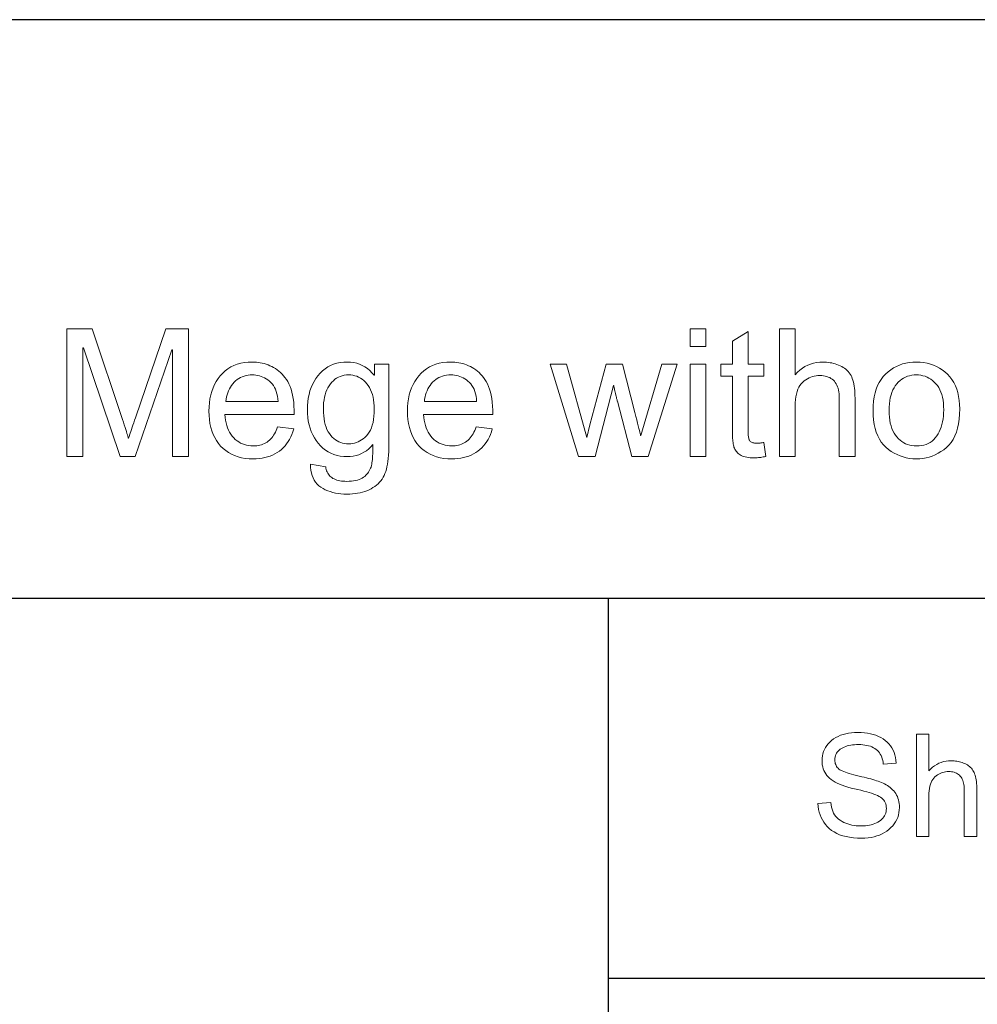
# Model space of a CAD drawing. Extents: x 0 to 841, y 0 to 594.
# Tile 24 of 88: x 519 to 556, y 64 to 103. Entities that reach past the tile are written whole.
import ezdxf

# ---------------------------------------------------------------- set-up
doc = ezdxf.new("R2010")
doc.units = 0

msp = doc.modelspace()

# ---------------------------------------------------------------- linework, layer by layer
at = {"color": 7, "lineweight": 25}
for p, q in [((821, 102.684), (458.29, 102.684)), ((458.29, 80.055), (821, 80.055)), ((541.588, 80.055), (541.588, 33.882)), ((541.588, 65.178), (821, 65.178))]:
    msp.add_line(p, q, dxfattribs=at)
at = {"color": 7, "lineweight": 13}
for points in [[(525.156, 85.588), (524.529, 85.588), (524.529, 89.773), (524.515, 89.773), (523.076, 85.588), (522.482, 85.588), (521.05, 89.841), (521.029, 89.841), (521.029, 85.588), (520.402, 85.588), (520.402, 90.588), (521.391, 90.588), (522.574, 87.047), (522.612, 86.934), (522.647, 86.829), (522.678, 86.733), (522.706, 86.646), (522.73, 86.567), (522.751, 86.498), (522.769, 86.437), (522.784, 86.385), (522.795, 86.342), (522.803, 86.307), (522.816, 86.307), (522.836, 86.368), (522.857, 86.432), (522.879, 86.501), (522.903, 86.575), (522.929, 86.653), (522.956, 86.735), (522.985, 86.822), (523.016, 86.913), (523.048, 87.009), (523.082, 87.109), (524.276, 90.588), (525.156, 90.588)], [(545.408, 89.892), (544.795, 89.892), (544.795, 90.588), (545.408, 90.588)], [(551.244, 85.588), (550.627, 85.588), (550.627, 87.873), (550.625, 87.959), (550.619, 88.041), (550.61, 88.119), (550.596, 88.192), (550.579, 88.261), (550.558, 88.325), (550.533, 88.385), (550.505, 88.44), (550.472, 88.491), (550.436, 88.538), (550.396, 88.58), (550.352, 88.618), (550.304, 88.651), (550.253, 88.68), (550.198, 88.704), (550.139, 88.724), (550.076, 88.74), (550.01, 88.751), (549.94, 88.757), (549.866, 88.76), (549.792, 88.757), (549.719, 88.749), (549.648, 88.736), (549.579, 88.718), (549.511, 88.694), (549.445, 88.666), (549.38, 88.632), (549.317, 88.593), (549.256, 88.548), (549.196, 88.499), (549.14, 88.442), (549.09, 88.378), (549.046, 88.305), (549.007, 88.224), (548.975, 88.135), (548.948, 88.038), (548.927, 87.932), (548.913, 87.818), (548.904, 87.696), (548.901, 87.566), (548.901, 85.588), (548.287, 85.588), (548.287, 90.588), (548.901, 90.588), (548.901, 88.794), (548.99, 88.888), (549.084, 88.972), (549.183, 89.046), (549.285, 89.11), (549.392, 89.165), (549.503, 89.209), (549.619, 89.244), (549.739, 89.268), (549.864, 89.283), (549.992, 89.288), (550.062, 89.287), (550.132, 89.282), (550.2, 89.275), (550.268, 89.265), (550.336, 89.252), (550.403, 89.237), (550.469, 89.218), (550.535, 89.197), (550.6, 89.172), (550.664, 89.145), (550.727, 89.115), (550.785, 89.082), (550.839, 89.045), (550.89, 89.006), (550.937, 88.963), (550.98, 88.918), (551.02, 88.869), (551.055, 88.818), (551.087, 88.763), (551.115, 88.705), (551.139, 88.643), (551.161, 88.577), (551.181, 88.506), (551.197, 88.431), (551.212, 88.35), (551.223, 88.265), (551.232, 88.176), (551.239, 88.082), (551.243, 87.983), (551.244, 87.88)], [(547.758, 85.594), (547.705, 85.584), (547.653, 85.575), (547.602, 85.567), (547.554, 85.56), (547.507, 85.554), (547.462, 85.549), (547.418, 85.545), (547.376, 85.542), (547.336, 85.54), (547.298, 85.54), (547.22, 85.541), (547.146, 85.546), (547.076, 85.553), (547.011, 85.563), (546.95, 85.575), (546.894, 85.591), (546.841, 85.609), (546.794, 85.631), (546.75, 85.655), (546.711, 85.681), (546.676, 85.711), (546.643, 85.741), (546.614, 85.773), (546.587, 85.807), (546.563, 85.842), (546.542, 85.879), (546.524, 85.917), (546.508, 85.957), (546.496, 85.998), (546.486, 86.041), (546.478, 86.087), (546.471, 86.135), (546.465, 86.188), (546.46, 86.243), (546.456, 86.302), (546.452, 86.365), (546.449, 86.43), (546.447, 86.5), (546.446, 86.572), (546.445, 86.648), (546.445, 88.732), (545.999, 88.732), (545.999, 89.206), (546.445, 89.206), (546.445, 90.107), (547.059, 90.479), (547.059, 89.206), (547.673, 89.206), (547.673, 88.732), (547.059, 88.732), (547.059, 86.614), (547.06, 86.561), (547.061, 86.511), (547.064, 86.465), (547.068, 86.421), (547.073, 86.381), (547.079, 86.344), (547.087, 86.31), (547.095, 86.279), (547.105, 86.252), (547.115, 86.227), (547.128, 86.205), (547.145, 86.186), (547.165, 86.169), (547.188, 86.154), (547.215, 86.141), (547.245, 86.131), (547.279, 86.123), (547.316, 86.117), (547.356, 86.114), (547.4, 86.113), (547.427, 86.113), (547.454, 86.114), (547.481, 86.115), (547.508, 86.117), (547.535, 86.12), (547.562, 86.123), (547.59, 86.126), (547.617, 86.13), (547.645, 86.135), (547.673, 86.14)], [(529.3, 87.242), (526.589, 87.242), (526.599, 87.125), (526.614, 87.013), (526.635, 86.907), (526.661, 86.807), (526.693, 86.712), (526.73, 86.623), (526.772, 86.54), (526.82, 86.463), (526.873, 86.391), (526.931, 86.324), (526.994, 86.264), (527.06, 86.21), (527.128, 86.163), (527.2, 86.121), (527.275, 86.086), (527.352, 86.058), (527.433, 86.036), (527.517, 86.02), (527.604, 86.01), (527.694, 86.007), (527.763, 86.009), (527.83, 86.015), (527.894, 86.024), (527.957, 86.037), (528.017, 86.054), (528.075, 86.074), (528.13, 86.098), (528.184, 86.126), (528.235, 86.158), (528.284, 86.193), (528.33, 86.232), (528.375, 86.275), (528.417, 86.322), (528.457, 86.372), (528.494, 86.426), (528.53, 86.484), (528.563, 86.546), (528.594, 86.612), (528.622, 86.681), (528.649, 86.754), (529.28, 86.676), (529.246, 86.565), (529.208, 86.46), (529.164, 86.36), (529.116, 86.265), (529.062, 86.175), (529.003, 86.091), (528.939, 86.012), (528.87, 85.938), (528.796, 85.869), (528.717, 85.806), (528.633, 85.748), (528.545, 85.697), (528.453, 85.651), (528.357, 85.612), (528.256, 85.578), (528.152, 85.551), (528.044, 85.53), (527.931, 85.515), (527.814, 85.505), (527.694, 85.502), (527.534, 85.507), (527.382, 85.522), (527.237, 85.547), (527.099, 85.582), (526.968, 85.627), (526.844, 85.682), (526.727, 85.747), (526.617, 85.822), (526.515, 85.907), (526.42, 86.002), (526.333, 86.106), (526.255, 86.217), (526.186, 86.335), (526.126, 86.46), (526.076, 86.593), (526.034, 86.734), (526.002, 86.881), (525.979, 87.036), (525.966, 87.198), (525.961, 87.368), (525.965, 87.536), (525.979, 87.697), (526.001, 87.853), (526.032, 88.001), (526.072, 88.143), (526.121, 88.279), (526.179, 88.408), (526.246, 88.53), (526.322, 88.646), (526.406, 88.756), (526.499, 88.857), (526.599, 88.948), (526.706, 89.028), (526.82, 89.097), (526.942, 89.155), (527.071, 89.203), (527.207, 89.24), (527.351, 89.267), (527.501, 89.283), (527.659, 89.288), (527.738, 89.286), (527.817, 89.281), (527.894, 89.273), (527.971, 89.26), (528.048, 89.245), (528.124, 89.226), (528.199, 89.203), (528.274, 89.177), (528.348, 89.147), (528.422, 89.114), (528.494, 89.077), (528.564, 89.035), (528.632, 88.988), (528.697, 88.936), (528.761, 88.879), (528.822, 88.818), (528.881, 88.751), (528.937, 88.68), (528.992, 88.604), (529.044, 88.523), (529.093, 88.435), (529.136, 88.338), (529.175, 88.232), (529.208, 88.117), (529.236, 87.993), (529.259, 87.861), (529.277, 87.72), (529.29, 87.569), (529.297, 87.41)], [(533.004, 86.075), (533.002, 85.925), (532.998, 85.783), (532.99, 85.648), (532.979, 85.521), (532.966, 85.402), (532.949, 85.291), (532.929, 85.188), (532.906, 85.092), (532.88, 85.004), (532.85, 84.924), (532.817, 84.85), (532.78, 84.779), (532.737, 84.711), (532.69, 84.647), (532.637, 84.586), (532.58, 84.529), (532.519, 84.475), (532.452, 84.424), (532.381, 84.377), (532.305, 84.333), (532.225, 84.292), (532.142, 84.256), (532.056, 84.225), (531.966, 84.197), (531.874, 84.174), (531.779, 84.155), (531.68, 84.14), (531.579, 84.13), (531.474, 84.123), (531.367, 84.121), (531.246, 84.124), (531.129, 84.132), (531.017, 84.146), (530.908, 84.165), (530.804, 84.189), (530.704, 84.219), (530.608, 84.255), (530.516, 84.296), (530.428, 84.342), (530.344, 84.394), (530.266, 84.452), (530.196, 84.517), (530.135, 84.589), (530.082, 84.668), (530.037, 84.754), (530, 84.847), (529.971, 84.946), (529.951, 85.053), (529.938, 85.167), (529.934, 85.288), (530.531, 85.195), (530.54, 85.14), (530.552, 85.087), (530.567, 85.036), (530.586, 84.989), (530.608, 84.945), (530.634, 84.903), (530.663, 84.865), (530.696, 84.829), (530.732, 84.796), (530.772, 84.766), (530.815, 84.738), (530.861, 84.714), (530.911, 84.693), (530.965, 84.674), (531.022, 84.658), (531.083, 84.645), (531.147, 84.635), (531.214, 84.628), (531.285, 84.624), (531.36, 84.622), (531.453, 84.624), (531.541, 84.63), (531.624, 84.64), (531.701, 84.654), (531.774, 84.671), (531.841, 84.692), (531.903, 84.718), (531.96, 84.747), (532.012, 84.78), (532.059, 84.817), (532.102, 84.857), (532.141, 84.898), (532.177, 84.941), (532.209, 84.986), (532.238, 85.033), (532.263, 85.081), (532.285, 85.131), (532.304, 85.182), (532.319, 85.236), (532.33, 85.291), (532.34, 85.349), (532.348, 85.411), (532.356, 85.478), (532.362, 85.549), (532.367, 85.623), (532.372, 85.703), (532.375, 85.786), (532.378, 85.874), (532.379, 85.966), (532.38, 86.062), (532.298, 85.972), (532.212, 85.891), (532.122, 85.82), (532.027, 85.758), (531.929, 85.706), (531.826, 85.664), (531.719, 85.63), (531.608, 85.607), (531.493, 85.592), (531.374, 85.588), (531.235, 85.593), (531.102, 85.609), (530.975, 85.635), (530.853, 85.671), (530.737, 85.718), (530.627, 85.776), (530.521, 85.843), (530.422, 85.922), (530.328, 86.01), (530.24, 86.109), (530.158, 86.217), (530.086, 86.329), (530.021, 86.447), (529.966, 86.571), (529.919, 86.7), (529.88, 86.834), (529.85, 86.974), (529.829, 87.119), (529.816, 87.27), (529.812, 87.426), (529.816, 87.583), (529.828, 87.735), (529.849, 87.881), (529.878, 88.022), (529.916, 88.158), (529.961, 88.288), (530.016, 88.413), (530.078, 88.533), (530.149, 88.647), (530.228, 88.756), (530.314, 88.857), (530.407, 88.948), (530.506, 89.028), (530.612, 89.097), (530.724, 89.155), (530.842, 89.203), (530.967, 89.24), (531.099, 89.267), (531.236, 89.283), (531.38, 89.288), (531.506, 89.283), (531.627, 89.268), (531.744, 89.242), (531.855, 89.206), (531.962, 89.159), (532.064, 89.103), (532.161, 89.036), (532.254, 88.959), (532.341, 88.871), (532.424, 88.773), (532.438, 88.773), (532.438, 89.206), (533.004, 89.206)], [(537.069, 87.242), (534.358, 87.242), (534.368, 87.125), (534.384, 87.013), (534.405, 86.907), (534.431, 86.807), (534.462, 86.712), (534.499, 86.623), (534.542, 86.54), (534.589, 86.463), (534.642, 86.391), (534.701, 86.324), (534.763, 86.264), (534.829, 86.21), (534.898, 86.163), (534.969, 86.121), (535.044, 86.086), (535.122, 86.058), (535.203, 86.036), (535.286, 86.02), (535.373, 86.01), (535.463, 86.007), (535.532, 86.009), (535.599, 86.015), (535.664, 86.024), (535.726, 86.037), (535.786, 86.054), (535.844, 86.074), (535.9, 86.098), (535.953, 86.126), (536.004, 86.158), (536.053, 86.193), (536.1, 86.232), (536.144, 86.275), (536.186, 86.322), (536.226, 86.372), (536.264, 86.426), (536.299, 86.484), (536.332, 86.546), (536.363, 86.612), (536.392, 86.681), (536.418, 86.754), (537.049, 86.676), (537.016, 86.565), (536.977, 86.46), (536.934, 86.36), (536.885, 86.265), (536.832, 86.175), (536.773, 86.091), (536.709, 86.012), (536.64, 85.938), (536.566, 85.869), (536.486, 85.806), (536.402, 85.748), (536.314, 85.697), (536.222, 85.651), (536.126, 85.612), (536.026, 85.578), (535.921, 85.551), (535.813, 85.53), (535.7, 85.515), (535.584, 85.505), (535.463, 85.502), (535.304, 85.507), (535.151, 85.522), (535.006, 85.547), (534.868, 85.582), (534.737, 85.627), (534.613, 85.682), (534.496, 85.747), (534.387, 85.822), (534.284, 85.907), (534.189, 86.002), (534.102, 86.106), (534.024, 86.217), (533.955, 86.335), (533.896, 86.46), (533.845, 86.593), (533.804, 86.734), (533.772, 86.881), (533.749, 87.036), (533.735, 87.198), (533.73, 87.368), (533.735, 87.536), (533.748, 87.697), (533.771, 87.853), (533.802, 88.001), (533.842, 88.143), (533.891, 88.279), (533.949, 88.408), (534.015, 88.53), (534.091, 88.646), (534.176, 88.756), (534.268, 88.857), (534.368, 88.948), (534.475, 89.028), (534.59, 89.097), (534.711, 89.155), (534.84, 89.203), (534.977, 89.24), (535.12, 89.267), (535.271, 89.283), (535.429, 89.288), (535.508, 89.286), (535.586, 89.281), (535.664, 89.273), (535.741, 89.26), (535.817, 89.245), (535.893, 89.226), (535.969, 89.203), (536.043, 89.177), (536.118, 89.147), (536.191, 89.114), (536.263, 89.077), (536.333, 89.035), (536.401, 88.988), (536.467, 88.936), (536.53, 88.879), (536.591, 88.818), (536.65, 88.751), (536.707, 88.68), (536.761, 88.604), (536.814, 88.523), (536.862, 88.435), (536.906, 88.338), (536.944, 88.232), (536.977, 88.117), (537.005, 87.993), (537.029, 87.861), (537.046, 87.72), (537.059, 87.569), (537.067, 87.41)], [(544.29, 89.206), (543.154, 85.588), (542.516, 85.588), (541.943, 87.76), (541.942, 87.763), (541.939, 87.772), (541.935, 87.787), (541.93, 87.807), (541.924, 87.834), (541.916, 87.866), (541.907, 87.904), (541.896, 87.948), (541.885, 87.998), (541.872, 88.054), (541.859, 88.11), (541.847, 88.16), (541.837, 88.206), (541.828, 88.246), (541.82, 88.28), (541.814, 88.31), (541.81, 88.334), (541.806, 88.353), (541.804, 88.366), (541.803, 88.374), (541.79, 88.374), (541.07, 85.588), (540.429, 85.588), (539.317, 89.206), (539.955, 89.206), (540.743, 86.341), (540.865, 86.829), (541.51, 89.206), (542.141, 89.206), (542.629, 87.31), (542.668, 87.16), (542.703, 87.023), (542.735, 86.9), (542.763, 86.791), (542.787, 86.695), (542.808, 86.613), (542.825, 86.544), (542.838, 86.489), (542.848, 86.448), (542.854, 86.42), (542.868, 86.42), (543.69, 89.206)], [(545.408, 85.588), (544.795, 85.588), (544.795, 89.206), (545.408, 89.206)], [(553.645, 89.288), (553.789, 89.283), (553.928, 89.269), (554.063, 89.245), (554.192, 89.212), (554.316, 89.169), (554.435, 89.116), (554.549, 89.054), (554.658, 88.983), (554.762, 88.901), (554.861, 88.811), (554.953, 88.711), (555.035, 88.604), (555.107, 88.488), (555.17, 88.364), (555.223, 88.233), (555.266, 88.093), (555.3, 87.945), (555.324, 87.789), (555.339, 87.625), (555.344, 87.453), (555.338, 87.246), (555.323, 87.051), (555.297, 86.869), (555.26, 86.699), (555.213, 86.542), (555.156, 86.398), (555.088, 86.265), (555.01, 86.146), (554.921, 86.039), (554.822, 85.944), (554.716, 85.86), (554.608, 85.785), (554.497, 85.719), (554.383, 85.661), (554.267, 85.613), (554.148, 85.573), (554.026, 85.542), (553.902, 85.52), (553.775, 85.507), (553.645, 85.502), (553.51, 85.507), (553.378, 85.521), (553.25, 85.543), (553.126, 85.575), (553.005, 85.616), (552.888, 85.666), (552.774, 85.725), (552.664, 85.793), (552.558, 85.87), (552.455, 85.956), (552.359, 86.052), (552.273, 86.159), (552.197, 86.276), (552.132, 86.404), (552.076, 86.543), (552.031, 86.692), (551.995, 86.852), (551.97, 87.022), (551.955, 87.203), (551.95, 87.395), (551.955, 87.581), (551.97, 87.758), (551.994, 87.925), (552.028, 88.082), (552.072, 88.229), (552.126, 88.366), (552.189, 88.494), (552.262, 88.612), (552.345, 88.721), (552.438, 88.819), (552.538, 88.908), (552.642, 88.988), (552.751, 89.058), (552.865, 89.119), (552.984, 89.171), (553.107, 89.213), (553.234, 89.246), (553.367, 89.269), (553.504, 89.284)], [(528.669, 87.747), (528.659, 87.854), (528.643, 87.955), (528.622, 88.05), (528.596, 88.139), (528.565, 88.222), (528.528, 88.299), (528.485, 88.369), (528.438, 88.433), (528.385, 88.491), (528.326, 88.543), (528.265, 88.589), (528.202, 88.631), (528.138, 88.667), (528.073, 88.699), (528.007, 88.726), (527.94, 88.748), (527.871, 88.765), (527.802, 88.777), (527.731, 88.784), (527.659, 88.787), (527.574, 88.784), (527.492, 88.775), (527.413, 88.761), (527.338, 88.74), (527.265, 88.714), (527.195, 88.682), (527.128, 88.645), (527.065, 88.601), (527.004, 88.552), (526.947, 88.497), (526.893, 88.437), (526.844, 88.374), (526.8, 88.308), (526.761, 88.238), (526.726, 88.164), (526.696, 88.088), (526.67, 88.008), (526.65, 87.924), (526.634, 87.837), (526.623, 87.747)], [(531.432, 86.089), (531.509, 86.092), (531.585, 86.102), (531.659, 86.117), (531.731, 86.139), (531.802, 86.167), (531.87, 86.201), (531.937, 86.242), (532.002, 86.289), (532.066, 86.342), (532.127, 86.401), (532.185, 86.468), (532.237, 86.543), (532.282, 86.626), (532.322, 86.718), (532.355, 86.818), (532.382, 86.927), (532.404, 87.044), (532.419, 87.17), (532.428, 87.304), (532.431, 87.446), (532.428, 87.573), (532.419, 87.694), (532.405, 87.808), (532.385, 87.917), (532.359, 88.019), (532.327, 88.115), (532.289, 88.206), (532.245, 88.29), (532.196, 88.368), (532.141, 88.441), (532.082, 88.506), (532.02, 88.565), (531.955, 88.617), (531.887, 88.662), (531.817, 88.7), (531.744, 88.731), (531.668, 88.756), (531.59, 88.773), (531.509, 88.783), (531.425, 88.787), (531.339, 88.783), (531.257, 88.773), (531.177, 88.755), (531.102, 88.73), (531.029, 88.698), (530.959, 88.659), (530.893, 88.613), (530.83, 88.56), (530.77, 88.5), (530.714, 88.432), (530.662, 88.359), (530.615, 88.28), (530.574, 88.196), (530.538, 88.106), (530.508, 88.012), (530.483, 87.912), (530.464, 87.807), (530.45, 87.697), (530.442, 87.581), (530.439, 87.46), (530.442, 87.321), (530.451, 87.19), (530.465, 87.067), (530.485, 86.951), (530.511, 86.843), (530.543, 86.743), (530.58, 86.65), (530.624, 86.565), (530.673, 86.488), (530.727, 86.418), (530.786, 86.356), (530.848, 86.3), (530.912, 86.25), (530.978, 86.208), (531.048, 86.171), (531.119, 86.142), (531.194, 86.119), (531.27, 86.102), (531.35, 86.092)], [(536.438, 87.747), (536.428, 87.854), (536.413, 87.955), (536.392, 88.05), (536.366, 88.139), (536.334, 88.222), (536.297, 88.299), (536.255, 88.369), (536.207, 88.433), (536.154, 88.491), (536.096, 88.543), (536.034, 88.589), (535.971, 88.631), (535.907, 88.667), (535.843, 88.699), (535.776, 88.726), (535.709, 88.748), (535.641, 88.765), (535.571, 88.777), (535.501, 88.784), (535.429, 88.787), (535.344, 88.784), (535.262, 88.775), (535.183, 88.761), (535.107, 88.74), (535.034, 88.714), (534.964, 88.682), (534.898, 88.645), (534.834, 88.601), (534.774, 88.552), (534.716, 88.497), (534.663, 88.437), (534.614, 88.374), (534.569, 88.308), (534.53, 88.238), (534.495, 88.164), (534.465, 88.088), (534.44, 88.008), (534.419, 87.924), (534.403, 87.837), (534.392, 87.747)], [(553.645, 86.007), (553.748, 86.011), (553.845, 86.023), (553.938, 86.042), (554.025, 86.069), (554.107, 86.104), (554.185, 86.147), (554.257, 86.198), (554.324, 86.256), (554.386, 86.322), (554.443, 86.396), (554.495, 86.476), (554.542, 86.561), (554.582, 86.651), (554.618, 86.746), (554.648, 86.846), (554.672, 86.951), (554.692, 87.061), (554.705, 87.175), (554.713, 87.295), (554.716, 87.419), (554.713, 87.552), (554.704, 87.677), (554.688, 87.796), (554.667, 87.909), (554.639, 88.014), (554.605, 88.113), (554.565, 88.206), (554.519, 88.291), (554.466, 88.37), (554.407, 88.442), (554.344, 88.508), (554.278, 88.566), (554.209, 88.618), (554.137, 88.663), (554.063, 88.701), (553.985, 88.732), (553.904, 88.756), (553.821, 88.773), (553.734, 88.783), (553.645, 88.787), (553.553, 88.783), (553.465, 88.773), (553.38, 88.755), (553.298, 88.731), (553.22, 88.699), (553.145, 88.661), (553.073, 88.616), (553.005, 88.563), (552.939, 88.504), (552.878, 88.437), (552.821, 88.364), (552.77, 88.284), (552.725, 88.197), (552.686, 88.103), (552.653, 88.002), (552.626, 87.894), (552.605, 87.78), (552.59, 87.659), (552.581, 87.53), (552.578, 87.395), (552.581, 87.261), (552.59, 87.133), (552.605, 87.012), (552.626, 86.898), (552.654, 86.791), (552.688, 86.691), (552.727, 86.597), (552.773, 86.51), (552.825, 86.43), (552.883, 86.357), (552.945, 86.29), (553.011, 86.231), (553.08, 86.178), (553.151, 86.133), (553.226, 86.095), (553.304, 86.063), (553.385, 86.039), (553.468, 86.021), (553.555, 86.011)], [(552.348, 73.557), (552.34, 73.631), (552.327, 73.702), (552.31, 73.769), (552.289, 73.832), (552.263, 73.891), (552.234, 73.947), (552.2, 73.998), (552.162, 74.046), (552.119, 74.091), (552.073, 74.131), (552.022, 74.167), (551.967, 74.2), (551.908, 74.229), (551.845, 74.254), (551.777, 74.275), (551.706, 74.292), (551.63, 74.306), (551.55, 74.316), (551.466, 74.321), (551.377, 74.323), (551.297, 74.322), (551.219, 74.317), (551.145, 74.31), (551.074, 74.299), (551.006, 74.285), (550.941, 74.268), (550.879, 74.248), (550.82, 74.225), (550.764, 74.2), (550.711, 74.17), (550.663, 74.139), (550.619, 74.104), (550.581, 74.066), (550.547, 74.026), (550.519, 73.983), (550.496, 73.937), (550.478, 73.888), (550.465, 73.837), (550.457, 73.783), (550.455, 73.726), (550.457, 73.675), (550.463, 73.627), (550.473, 73.582), (550.487, 73.54), (550.504, 73.5), (550.526, 73.462), (550.552, 73.428), (550.581, 73.396), (550.615, 73.366), (550.653, 73.34), (550.696, 73.314), (550.746, 73.289), (550.804, 73.264), (550.869, 73.238), (550.941, 73.213), (551.02, 73.188), (551.107, 73.163), (551.201, 73.138), (551.302, 73.112), (551.41, 73.087), (551.507, 73.065), (551.601, 73.043), (551.691, 73.021), (551.778, 72.999), (551.861, 72.977), (551.94, 72.954), (552.015, 72.932), (552.087, 72.909), (552.156, 72.886), (552.22, 72.864), (552.282, 72.839), (552.342, 72.813), (552.4, 72.783), (552.457, 72.752), (552.511, 72.717), (552.564, 72.68), (552.615, 72.641), (552.665, 72.599), (552.712, 72.554), (552.758, 72.507), (552.8, 72.457), (552.838, 72.404), (552.872, 72.348), (552.901, 72.288), (552.926, 72.225), (552.946, 72.158), (552.961, 72.088), (552.972, 72.015), (552.979, 71.939), (552.981, 71.859), (552.977, 71.758), (552.965, 71.66), (552.944, 71.566), (552.916, 71.475), (552.879, 71.387), (552.834, 71.303), (552.78, 71.223), (552.719, 71.146), (552.649, 71.073), (552.571, 71.003), (552.486, 70.938), (552.397, 70.88), (552.302, 70.829), (552.202, 70.784), (552.098, 70.747), (551.988, 70.716), (551.874, 70.692), (551.754, 70.675), (551.629, 70.665), (551.5, 70.662), (551.336, 70.665), (551.18, 70.677), (551.032, 70.695), (550.893, 70.722), (550.763, 70.756), (550.641, 70.797), (550.527, 70.846), (550.422, 70.903), (550.326, 70.967), (550.238, 71.038), (550.158, 71.116), (550.086, 71.198), (550.022, 71.284), (549.966, 71.375), (549.918, 71.471), (549.877, 71.571), (549.845, 71.675), (549.82, 71.784), (549.803, 71.897), (549.795, 72.015), (550.297, 72.059), (550.307, 71.965), (550.323, 71.877), (550.345, 71.794), (550.373, 71.716), (550.407, 71.644), (550.447, 71.576), (550.493, 71.514), (550.545, 71.457), (550.604, 71.405), (550.668, 71.359), (550.736, 71.317), (550.807, 71.28), (550.882, 71.247), (550.958, 71.218), (551.038, 71.194), (551.12, 71.174), (551.206, 71.159), (551.294, 71.148), (551.384, 71.141), (551.478, 71.139), (551.565, 71.141), (551.649, 71.146), (551.73, 71.156), (551.807, 71.168), (551.88, 71.185), (551.95, 71.205), (552.017, 71.229), (552.081, 71.256), (552.14, 71.287), (552.197, 71.322), (552.249, 71.36), (552.296, 71.4), (552.337, 71.443), (552.372, 71.489), (552.403, 71.537), (552.427, 71.588), (552.447, 71.642), (552.46, 71.698), (552.468, 71.757), (552.471, 71.818), (552.468, 71.882), (552.46, 71.942), (552.445, 71.999), (552.425, 72.052), (552.4, 72.102), (552.368, 72.148), (552.331, 72.19), (552.288, 72.229), (552.239, 72.264), (552.185, 72.296), (552.124, 72.326), (552.055, 72.356), (551.978, 72.386), (551.893, 72.415), (551.801, 72.445), (551.701, 72.475), (551.593, 72.504), (551.477, 72.533), (551.354, 72.563), (551.223, 72.592), (551.092, 72.622), (550.968, 72.655), (550.852, 72.69), (550.743, 72.728), (550.642, 72.768), (550.549, 72.81), (550.463, 72.855), (550.384, 72.902), (550.313, 72.951), (550.25, 73.003), (550.194, 73.057), (550.143, 73.115), (550.099, 73.176), (550.06, 73.24), (550.027, 73.307), (550, 73.377), (549.98, 73.451), (549.965, 73.527), (549.956, 73.607), (549.953, 73.69), (549.957, 73.785), (549.968, 73.876), (549.987, 73.963), (550.013, 74.048), (550.047, 74.129), (550.088, 74.207), (550.137, 74.281), (550.194, 74.352), (550.258, 74.42), (550.329, 74.484), (550.407, 74.544), (550.491, 74.597), (550.58, 74.644), (550.674, 74.685), (550.774, 74.72), (550.879, 74.748), (550.99, 74.77), (551.106, 74.785), (551.228, 74.795), (551.355, 74.798), (551.486, 74.795), (551.611, 74.786), (551.731, 74.77), (551.846, 74.748), (551.956, 74.72), (552.06, 74.686), (552.16, 74.645), (552.254, 74.598), (552.343, 74.545), (552.426, 74.486), (552.503, 74.42), (552.573, 74.35), (552.635, 74.274), (552.689, 74.194), (552.736, 74.107), (552.775, 74.016), (552.807, 73.919), (552.831, 73.817), (552.847, 73.71), (552.856, 73.597)], [(556.01, 70.73), (555.516, 70.73), (555.516, 72.558), (555.515, 72.627), (555.51, 72.693), (555.503, 72.755), (555.492, 72.813), (555.478, 72.868), (555.461, 72.92), (555.441, 72.968), (555.418, 73.012), (555.392, 73.053), (555.363, 73.09), (555.331, 73.124), (555.296, 73.154), (555.258, 73.18), (555.217, 73.203), (555.173, 73.223), (555.126, 73.239), (555.076, 73.251), (555.023, 73.26), (554.967, 73.266), (554.908, 73.267), (554.848, 73.265), (554.79, 73.259), (554.733, 73.249), (554.678, 73.234), (554.624, 73.215), (554.571, 73.192), (554.519, 73.165), (554.469, 73.134), (554.419, 73.098), (554.372, 73.059), (554.327, 73.014), (554.287, 72.962), (554.251, 72.904), (554.221, 72.839), (554.195, 72.768), (554.173, 72.69), (554.157, 72.605), (554.145, 72.514), (554.138, 72.417), (554.136, 72.312), (554.136, 70.73), (553.644, 70.73), (553.644, 74.73), (554.136, 74.73), (554.136, 73.295), (554.207, 73.37), (554.282, 73.437), (554.361, 73.496), (554.443, 73.548), (554.529, 73.591), (554.618, 73.627), (554.71, 73.655), (554.806, 73.674), (554.906, 73.686), (555.009, 73.69), (555.065, 73.689), (555.12, 73.686), (555.175, 73.68), (555.23, 73.672), (555.284, 73.662), (555.337, 73.649), (555.39, 73.634), (555.443, 73.617), (555.495, 73.597), (555.546, 73.576), (555.596, 73.552), (555.643, 73.525), (555.686, 73.496), (555.727, 73.464), (555.765, 73.43), (555.799, 73.394), (555.83, 73.355), (555.859, 73.314), (555.884, 73.27), (555.906, 73.224), (555.926, 73.174), (555.944, 73.121), (555.959, 73.065), (555.973, 73.004), (555.984, 72.94), (555.994, 72.872), (556.001, 72.8), (556.006, 72.725), (556.009, 72.646), (556.01, 72.563)]]:
    msp.add_lwpolyline(points, close=True, dxfattribs=at)

doc.saveas('drawing.dxf')
